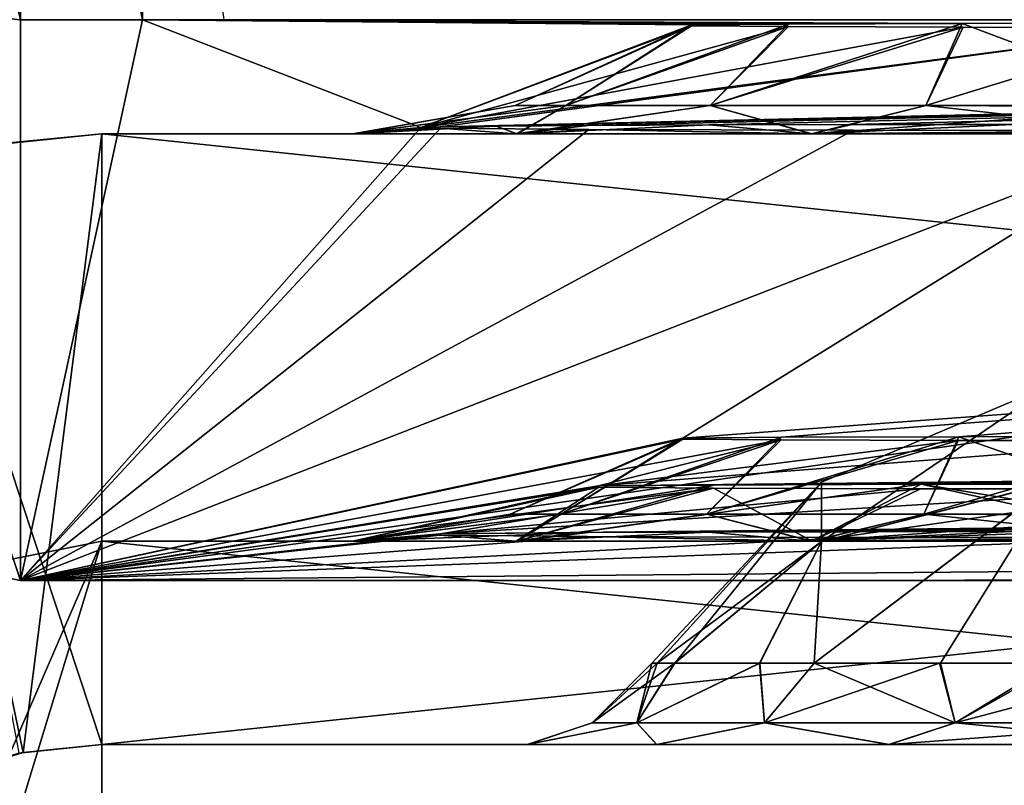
# Model space of a CAD drawing. Header units: millimetres. Extents: x -180 to 180, y -42 to 450.
# Tile 241 of 256: x 156.8 to 159.22, y -21.6 to -19.72. Entities that reach past the tile are written whole.
import ezdxf

# ---------------------------------------------------------------- set-up
doc = ezdxf.new("R2010")
doc.units = ezdxf.units.MM
doc.header["$LTSCALE"] = 65.185185
for name, color, linetype in [('1010', 7, 'CONTINUOUS'), ('1011', 7, 'CONTINUOUS'), ('1012', 7, 'CONTINUOUS'), ('1148', 7, 'CONTINUOUS'), ('1156', 7, 'CONTINUOUS'), ('1180', 7, 'CONTINUOUS'), ('1181', 7, 'CONTINUOUS'), ('1182', 7, 'CONTINUOUS'), ('1183', 7, 'CONTINUOUS'), ('1313', 7, 'CONTINUOUS'), ('1315', 7, 'CONTINUOUS'), ('1317', 7, 'CONTINUOUS'), ('1321', 7, 'CONTINUOUS'), ('1322', 7, 'CONTINUOUS'), ('1324', 7, 'CONTINUOUS'), ('1335', 7, 'CONTINUOUS'), ('1336', 7, 'CONTINUOUS'), ('1337', 7, 'CONTINUOUS'), ('1377', 7, 'CONTINUOUS'), ('1378', 7, 'CONTINUOUS'), ('1453', 7, 'CONTINUOUS'), ('1454', 7, 'CONTINUOUS'), ('1456', 7, 'CONTINUOUS'), ('1457', 7, 'CONTINUOUS'), ('1460', 7, 'CONTINUOUS'), ('1462', 7, 'CONTINUOUS')]:
    doc.layers.add(name, color=color, linetype=linetype)

msp = doc.modelspace()

# ---------------------------------------------------------------- linework, layer by layer
at = {"layer": '1010', "linetype": 'Continuous'}
for points in [[(155.9192, -20.9213, -358.789), (156.8, -21.0966, -358.7882), (156.3196, -19.6687, -19.7912), (155.9192, -20.9213, -358.789)], [(156.8, -21.0966, -358.7882), (156.8, -19.7195, -19.791), (156.3196, -19.6687, -19.7912), (156.8, -21.0966, -358.7882)]]:
    msp.add_3dface(points, dxfattribs=at)
at = {"layer": '1011', "linetype": 'Continuous'}
for points in [[(156.3196, -19.6687, -19.7912), (156.8, -19.7195, -19.791), (156.3997, -18.1121, -19.7976), (156.3196, -19.6687, -19.7912)], [(156.3997, -18.1121, -19.7976), (156.8, -19.7195, -19.791), (156.8, -18.2195, -19.7971), (156.3997, -18.1121, -19.7976)], [(156.8, -19.7195, -19.791), (157.1, -19.7195, -19.791), (156.8, -18.2195, -19.7971), (156.8, -19.7195, -19.791)], [(156.8, -18.2195, -19.7971), (157.1, -19.7195, -19.791), (157.1, -18.2195, -19.7971), (156.8, -18.2195, -19.7971)]]:
    msp.add_3dface(points, dxfattribs=at)
at = {"layer": '1012', "linetype": 'Continuous'}
for points in [[(156.8, -19.7195, -19.791), (156.8, -21.0966, -358.7882), (157.1, -19.7195, -19.791), (156.8, -19.7195, -19.791)], [(157.1, -19.7195, -19.791), (156.8, -21.0966, -358.7882), (157.784, -19.984, -84.8934), (157.1, -19.7195, -19.791)], [(157.3003, -19.7193, -19.7373), (157.1, -19.7195, -19.791), (168.4321, -19.719, -19.6571), (157.3003, -19.7193, -19.7373)], [(168.4321, -19.719, -19.6571), (157.1, -19.7195, -19.791), (168.9321, -19.7195, -19.791), (168.4321, -19.719, -19.6571)], [(168.9321, -19.7195, -19.791), (157.1, -19.7195, -19.791), (159.1142, -19.7287, -22.0581), (168.9321, -19.7195, -19.791)], [(157.1, -19.7195, -19.791), (157.784, -19.984, -84.8934), (158.4493, -19.7321, -22.8924), (157.1, -19.7195, -19.791)], [(159.1142, -19.7287, -22.0581), (157.1, -19.7195, -19.791), (158.687, -19.7301, -22.3992), (159.1142, -19.7287, -22.0581)], [(158.687, -19.7301, -22.3992), (157.1, -19.7195, -19.791), (158.4493, -19.7321, -22.8924), (158.687, -19.7301, -22.3992)], [(159.65, -19.7282, -21.9354), (168.9321, -19.7195, -19.791), (159.1142, -19.7287, -22.0581), (159.65, -19.7282, -21.9354)], [(158.4493, -19.7321, -22.8924), (157.784, -19.984, -84.8934), (158.4489, -19.7343, -23.44), (158.4493, -19.7321, -22.8924)], [(158.4489, -19.7343, -23.44), (157.784, -19.984, -84.8934), (158.6875, -19.7363, -23.9358), (158.4489, -19.7343, -23.44)], [(158.6875, -19.7363, -23.9358), (157.784, -19.984, -84.8934), (159.1161, -19.7377, -24.2772), (158.6875, -19.7363, -23.9358)], [(157.784, -19.984, -84.8934), (159.65, -19.7382, -24.399), (159.1161, -19.7377, -24.2772), (157.784, -19.984, -84.8934)], [(157.784, -19.984, -84.8934), (157.8311, -19.9823, -84.4725), (159.65, -19.7382, -24.399), (157.784, -19.984, -84.8934)], [(157.9692, -19.9807, -84.0779), (168.6, -19.7382, -24.399), (157.8311, -19.9823, -84.4725), (157.9692, -19.9807, -84.0779)], [(157.8311, -19.9823, -84.4725), (168.6, -19.7382, -24.399), (159.65, -19.7382, -24.399), (157.8311, -19.9823, -84.4725)], [(158.1942, -19.9792, -83.7202), (168.6, -19.7382, -24.399), (157.9692, -19.9807, -84.0779), (158.1942, -19.9792, -83.7202)], [(158.4925, -19.978, -83.423), (168.6, -19.7382, -24.399), (158.1942, -19.9792, -83.7202), (158.4925, -19.978, -83.423)], [(158.8439, -19.9771, -83.2032), (168.6, -19.7382, -24.399), (158.4925, -19.978, -83.423), (158.8439, -19.9771, -83.2032)], [(159.2385, -19.9765, -83.0658), (168.6, -19.7382, -24.399), (158.8439, -19.9771, -83.2032), (159.2385, -19.9765, -83.0658)], [(157.784, -19.984, -84.8934), (156.8, -21.0966, -358.7882), (157.8321, -19.9857, -85.3148), (157.784, -19.984, -84.8934)], [(157.8321, -19.9857, -85.3148), (156.8, -21.0966, -358.7882), (158.1969, -19.9887, -86.0672), (157.8321, -19.9857, -85.3148)], [(158.1969, -19.9887, -86.0672), (156.8, -21.0966, -358.7882), (158.8471, -19.9908, -86.5842), (158.1969, -19.9887, -86.0672)], [(156.8, -21.0966, -358.7882), (159.65, -19.9916, -86.7669), (158.8471, -19.9908, -86.5842), (156.8, -21.0966, -358.7882)], [(156.8, -21.0966, -358.7882), (158.4273, -20.747, -272.7303), (159.65, -19.9916, -86.7669), (156.8, -21.0966, -358.7882)], [(158.4273, -20.747, -272.7303), (158.6699, -20.745, -272.2258), (168.6, -19.9916, -86.7669), (158.4273, -20.747, -272.7303)], [(158.4273, -20.747, -272.7303), (168.6, -19.9916, -86.7669), (159.65, -19.9916, -86.7669), (158.4273, -20.747, -272.7303)], [(158.6699, -20.745, -272.2258), (159.1059, -20.7436, -271.8781), (168.6, -19.9916, -86.7669), (158.6699, -20.745, -272.2258)], [(159.1059, -20.7436, -271.8781), (159.65, -20.7431, -271.7538), (168.6, -19.9916, -86.7669), (159.1059, -20.7436, -271.8781)], [(158.4273, -20.747, -272.7303), (156.8, -21.0966, -358.7882), (158.4278, -20.7493, -273.287), (158.4273, -20.747, -272.7303)], [(158.4278, -20.7493, -273.287), (156.8, -21.0966, -358.7882), (158.6694, -20.7513, -273.7888), (158.4278, -20.7493, -273.287)], [(156.8, -21.0966, -358.7882), (158.2202, -20.8647, -301.6898), (158.6694, -20.7513, -273.7888), (156.8, -21.0966, -358.7882)], [(158.6694, -20.7513, -273.7888), (158.2202, -20.8647, -301.6898), (159.1039, -20.7527, -274.1362), (158.6694, -20.7513, -273.7888)], [(159.1039, -20.7527, -274.1362), (158.2202, -20.8647, -301.6898), (159.65, -20.7533, -274.2615), (159.1039, -20.7527, -274.1362)], [(158.5032, -20.8623, -301.1), (168.6, -20.7533, -274.2615), (158.2202, -20.8647, -301.6898), (158.5032, -20.8623, -301.1)], [(158.2202, -20.8647, -301.6898), (168.6, -20.7533, -274.2615), (159.65, -20.7533, -274.2615), (158.2202, -20.8647, -301.6898)], [(159.0134, -20.8606, -300.6926), (168.6, -20.7533, -274.2615), (158.5032, -20.8623, -301.1), (159.0134, -20.8606, -300.6926)], [(159.65, -20.86, -300.547), (168.6, -20.7533, -274.2615), (159.0134, -20.8606, -300.6926), (159.65, -20.86, -300.547)], [(158.2202, -20.8647, -301.6898), (156.8, -21.0966, -358.7882), (158.221, -20.8673, -302.3401), (158.2202, -20.8647, -301.6898)], [(158.221, -20.8673, -302.3401), (156.8, -21.0966, -358.7882), (158.5032, -20.8697, -302.9262), (158.221, -20.8673, -302.3401)], [(156.8, -21.0966, -358.7882), (157.8323, -20.9822, -330.6276), (158.5032, -20.8697, -302.9262), (156.8, -21.0966, -358.7882)], [(158.5032, -20.8697, -302.9262), (157.8323, -20.9822, -330.6276), (159.0113, -20.8714, -303.3326), (158.5032, -20.8697, -302.9262)], [(159.0113, -20.8714, -303.3326), (157.8323, -20.9822, -330.6276), (159.65, -20.872, -303.4793), (159.0113, -20.8714, -303.3326)], [(158.1945, -20.9792, -329.8799), (168.6, -20.872, -303.4793), (157.8323, -20.9822, -330.6276), (158.1945, -20.9792, -329.8799)], [(157.8323, -20.9822, -330.6276), (168.6, -20.872, -303.4793), (159.65, -20.872, -303.4793), (157.8323, -20.9822, -330.6276)], [(158.491, -20.978, -329.5842), (168.6, -20.872, -303.4793), (158.1945, -20.9792, -329.8799), (158.491, -20.978, -329.5842)], [(158.8408, -20.9771, -329.3647), (168.6, -20.872, -303.4793), (158.491, -20.978, -329.5842), (158.8408, -20.9771, -329.3647)], [(159.2349, -20.9765, -329.2266), (168.6, -20.872, -303.4793), (158.8408, -20.9771, -329.3647), (159.2349, -20.9765, -329.2266)], [(157.8323, -20.9822, -330.6276), (156.8, -21.0966, -358.7882), (157.8306, -20.9857, -331.4681), (157.8323, -20.9822, -330.6276)], [(157.8306, -20.9857, -331.4681), (156.8, -21.0966, -358.7882), (158.1928, -20.9887, -332.2221), (157.8306, -20.9857, -331.4681)], [(158.1928, -20.9887, -332.2221), (156.8, -21.0966, -358.7882), (158.8404, -20.9908, -332.7409), (158.1928, -20.9887, -332.2221)], [(158.8404, -20.9908, -332.7409), (156.8, -21.0966, -358.7882), (159.65, -20.9916, -332.9269), (158.8404, -20.9908, -332.7409)], [(156.8, -21.0966, -358.7882), (168.9, -21.0926, -357.7882), (168.6, -20.9916, -332.9269), (156.8, -21.0966, -358.7882)], [(156.8, -21.0966, -358.7882), (168.6, -20.9916, -332.9269), (159.65, -20.9916, -332.9269), (156.8, -21.0966, -358.7882)], [(168.9, -21.0926, -357.7882), (156.8, -21.0966, -358.7882), (168.4, -21.0931, -357.9222), (168.9, -21.0926, -357.7882)], [(168.4, -21.0931, -357.9222), (156.8, -21.0966, -358.7882), (168.034, -21.0946, -358.2882), (168.4, -21.0931, -357.9222)], [(168.034, -21.0946, -358.2882), (156.8, -21.0966, -358.7882), (167.6679, -21.0961, -358.6543), (168.034, -21.0946, -358.2882)], [(167.6679, -21.0961, -358.6543), (156.8, -21.0966, -358.7882), (167.1679, -21.0966, -358.7882), (167.6679, -21.0961, -358.6543)]]:
    msp.add_3dface(points, dxfattribs=at)
at = {"layer": '1148', "linetype": 'Continuous'}
msp.add_3dface([(157.1, -18.2195, -19.7971), (157.1, -19.7195, -19.791), (157.3003, -19.7193, -19.7373), (157.1, -18.2195, -19.7971)], dxfattribs=at)
at = {"layer": '1156', "linetype": 'Continuous'}
for points in [[(156.8, -19.5966, -358.7943), (155.9192, -20.9213, -358.789), (156.3997, -19.4893, -358.7948), (156.8, -19.5966, -358.7943)], [(156.8, -21.0966, -358.7882), (155.9192, -20.9213, -358.789), (156.8, -19.5966, -358.7943), (156.8, -21.0966, -358.7882)], [(167.1679, -21.0966, -358.7882), (156.8, -21.0966, -358.7882), (167.1679, -19.5966, -358.7943), (167.1679, -21.0966, -358.7882)], [(156.8, -21.0966, -358.7882), (156.8, -19.5966, -358.7943), (167.1679, -19.5966, -358.7943), (156.8, -21.0966, -358.7882)]]:
    msp.add_3dface(points, dxfattribs=at)
at = {"layer": '1180', "linetype": 'Continuous'}
for points in [[(171.25, -21, -335), (157, -21, -335), (159.65, -21, -333.0857), (171.25, -21, -335)], [(157, -21, -269), (171.25, -21, -269), (168.6, -21, -270.9143), (157, -21, -269)], [(157, -21, -335), (157, -21, -269), (157.6155, -21, -331.459), (157, -21, -335)], [(157, -21, -269), (168.6, -21, -270.9143), (159.65, -21, -270.9143), (157, -21, -269)], [(157.6155, -21, -331.459), (157, -21, -269), (157.6175, -21, -330.5322), (157.6155, -21, -331.459)], [(157.6175, -21, -330.5322), (157, -21, -269), (158.02, -21, -329.6988), (157.6175, -21, -330.5322)], [(158.02, -21, -329.6988), (157, -21, -269), (157.6155, -21, -302.459), (158.02, -21, -329.6988)], [(157.6155, -21, -302.459), (157, -21, -269), (157.6175, -21, -301.5322), (157.6155, -21, -302.459)], [(157.6175, -21, -301.5322), (157, -21, -269), (158.02, -21, -300.6988), (157.6175, -21, -301.5322)], [(158.02, -21, -300.6988), (157, -21, -269), (158.7432, -21, -300.1218), (158.02, -21, -300.6988)], [(158.7432, -21, -300.1218), (157, -21, -269), (159.65, -21, -299.9143), (158.7432, -21, -300.1218)], [(159.65, -21, -299.9143), (157, -21, -269), (157.6155, -21, -273.459), (159.65, -21, -299.9143)], [(157.6155, -21, -273.459), (157, -21, -269), (157.6175, -21, -272.5322), (157.6155, -21, -273.459)], [(157.6175, -21, -272.5322), (157, -21, -269), (158.02, -21, -271.6988), (157.6175, -21, -272.5322)], [(158.02, -21, -271.6988), (157, -21, -269), (158.7432, -21, -271.1218), (158.02, -21, -271.6988)], [(158.7432, -21, -271.1218), (157, -21, -269), (159.65, -21, -270.9143), (158.7432, -21, -271.1218)], [(159.65, -21, -333.0857), (157, -21, -335), (158.7454, -21, -332.8793), (159.65, -21, -333.0857)], [(158.7454, -21, -332.8793), (157, -21, -335), (158.0181, -21, -332.2988), (158.7454, -21, -332.8793)], [(158.0181, -21, -332.2988), (157, -21, -335), (157.6155, -21, -331.459), (158.0181, -21, -332.2988)], [(168.6, -21, -328.9143), (159.65, -21, -328.9143), (157.6155, -21, -302.459), (168.6, -21, -328.9143)], [(158.0181, -21, -303.2988), (168.6, -21, -328.9143), (157.6155, -21, -302.459), (158.0181, -21, -303.2988)], [(168.6, -21, -299.9143), (159.65, -21, -299.9143), (157.6155, -21, -273.459), (168.6, -21, -299.9143)], [(158.0181, -21, -274.2988), (168.6, -21, -299.9143), (157.6155, -21, -273.459), (158.0181, -21, -274.2988)], [(158.7432, -21, -329.1218), (158.02, -21, -329.6988), (157.6155, -21, -302.459), (158.7432, -21, -329.1218)], [(159.65, -21, -328.9143), (158.7432, -21, -329.1218), (157.6155, -21, -302.459), (159.65, -21, -328.9143)], [(158.7454, -21, -303.8793), (168.6, -21, -328.9143), (158.0181, -21, -303.2988), (158.7454, -21, -303.8793)], [(158.7454, -21, -274.8793), (168.6, -21, -299.9143), (158.0181, -21, -274.2988), (158.7454, -21, -274.8793)], [(159.65, -21, -304.0857), (168.6, -21, -328.9143), (158.7454, -21, -303.8793), (159.65, -21, -304.0857)], [(159.65, -21, -275.0857), (168.6, -21, -299.9143), (158.7454, -21, -274.8793), (159.65, -21, -275.0857)]]:
    msp.add_3dface(points, dxfattribs=at)
at = {"layer": '1181', "linetype": 'Continuous'}
for points in [[(156.0426, -21.1906, -335), (157, -21, -335), (156.1341, -22.9998, -335), (156.0426, -21.1906, -335)], [(156.1341, -22.9998, -335), (157, -21, -335), (156.4998, -22.6341, -335), (156.1341, -22.9998, -335)], [(156.4998, -22.6341, -335), (157, -21, -335), (157, -22.5, -335), (156.4998, -22.6341, -335)], [(157, -21, -335), (171.25, -21, -335), (157, -22.5, -335), (157, -21, -335)], [(157, -22.5, -335), (171.25, -21, -335), (171.25, -22.5, -335), (157, -22.5, -335)]]:
    msp.add_3dface(points, dxfattribs=at)
at = {"layer": '1182', "linetype": 'Continuous'}
for points in [[(157, -21, -269), (157, -21, -335), (156.0426, -21.1906, -335), (157, -21, -269)], [(157, -21, -269), (156.0426, -21.1906, -335), (156.0427, -21.1906, -269), (157, -21, -269)]]:
    msp.add_3dface(points, dxfattribs=at)
at = {"layer": '1183', "linetype": 'Continuous'}
for points in [[(157, -21, -269), (156.0427, -21.1906, -269), (157, -22.5, -269), (157, -21, -269)], [(171.25, -21, -269), (157, -21, -269), (171.25, -22.5, -269), (171.25, -21, -269)], [(171.25, -22.5, -269), (157, -21, -269), (157, -22.5, -269), (171.25, -22.5, -269)], [(157, -22.5, -269), (156.0427, -21.1906, -269), (156.4998, -22.6341, -269), (157, -22.5, -269)]]:
    msp.add_3dface(points, dxfattribs=at)
at = {"layer": '1313', "linetype": 'Continuous'}
for points in [[(158.1945, -20.9792, -329.8799), (157.8323, -20.9822, -330.6276), (157.6175, -21, -330.5322), (158.1945, -20.9792, -329.8799)], [(158.1945, -20.9792, -329.8799), (157.6175, -21, -330.5322), (158.02, -21, -329.6988), (158.1945, -20.9792, -329.8799)], [(158.491, -20.978, -329.5842), (158.1945, -20.9792, -329.8799), (158.02, -21, -329.6988), (158.491, -20.978, -329.5842)], [(158.491, -20.978, -329.5842), (158.02, -21, -329.6988), (158.7432, -21, -329.1218), (158.491, -20.978, -329.5842)], [(158.8408, -20.9771, -329.3647), (158.491, -20.978, -329.5842), (158.7432, -21, -329.1218), (158.8408, -20.9771, -329.3647)], [(159.2349, -20.9765, -329.2266), (158.8408, -20.9771, -329.3647), (158.7432, -21, -329.1218), (159.2349, -20.9765, -329.2266)], [(159.2349, -20.9765, -329.2266), (158.7432, -21, -329.1218), (159.65, -21, -328.9143), (159.2349, -20.9765, -329.2266)], [(157.8323, -20.9822, -330.6276), (157.8306, -20.9857, -331.4681), (157.6155, -21, -331.459), (157.8323, -20.9822, -330.6276)], [(157.8323, -20.9822, -330.6276), (157.6155, -21, -331.459), (157.6175, -21, -330.5322), (157.8323, -20.9822, -330.6276)], [(157.8306, -20.9857, -331.4681), (158.0181, -21, -332.2988), (157.6155, -21, -331.459), (157.8306, -20.9857, -331.4681)], [(157.8306, -20.9857, -331.4681), (158.1928, -20.9887, -332.2221), (158.0181, -21, -332.2988), (157.8306, -20.9857, -331.4681)], [(158.1928, -20.9887, -332.2221), (158.7454, -21, -332.8793), (158.0181, -21, -332.2988), (158.1928, -20.9887, -332.2221)], [(158.1928, -20.9887, -332.2221), (158.8404, -20.9908, -332.7409), (158.7454, -21, -332.8793), (158.1928, -20.9887, -332.2221)], [(158.8404, -20.9908, -332.7409), (159.65, -20.9916, -332.9269), (158.7454, -21, -332.8793), (158.8404, -20.9908, -332.7409)], [(158.7454, -21, -332.8793), (159.65, -20.9916, -332.9269), (159.65, -20.9979, -333.0062), (158.7454, -21, -332.8793)], [(159.65, -21, -333.0857), (158.7454, -21, -332.8793), (159.65, -20.9979, -333.0062), (159.65, -21, -333.0857)]]:
    msp.add_3dface(points, dxfattribs=at)
at = {"layer": '1315', "linetype": 'Continuous'}
for points in [[(158.2202, -20.8647, -301.6898), (158.221, -20.8673, -302.3401), (157.6155, -21, -302.459), (158.2202, -20.8647, -301.6898)], [(158.2202, -20.8647, -301.6898), (157.6155, -21, -302.459), (157.6175, -21, -301.5322), (158.2202, -20.8647, -301.6898)], [(158.221, -20.8673, -302.3401), (158.0181, -21, -303.2988), (157.6155, -21, -302.459), (158.221, -20.8673, -302.3401)], [(158.5032, -20.8623, -301.1), (158.2202, -20.8647, -301.6898), (157.6175, -21, -301.5322), (158.5032, -20.8623, -301.1)], [(158.5032, -20.8623, -301.1), (157.6175, -21, -301.5322), (158.02, -21, -300.6988), (158.5032, -20.8623, -301.1)], [(158.221, -20.8673, -302.3401), (158.5032, -20.8697, -302.9262), (158.0181, -21, -303.2988), (158.221, -20.8673, -302.3401)], [(158.5032, -20.8697, -302.9262), (158.7454, -21, -303.8793), (158.0181, -21, -303.2988), (158.5032, -20.8697, -302.9262)], [(159.0134, -20.8606, -300.6926), (158.5032, -20.8623, -301.1), (158.02, -21, -300.6988), (159.0134, -20.8606, -300.6926)], [(159.0134, -20.8606, -300.6926), (158.02, -21, -300.6988), (158.7432, -21, -300.1218), (159.0134, -20.8606, -300.6926)], [(158.5032, -20.8697, -302.9262), (159.0113, -20.8714, -303.3326), (158.7454, -21, -303.8793), (158.5032, -20.8697, -302.9262)], [(159.0134, -20.8606, -300.6926), (158.7432, -21, -300.1218), (159.65, -21, -299.9143), (159.0134, -20.8606, -300.6926)], [(159.0113, -20.8714, -303.3326), (159.65, -20.872, -303.4793), (158.7454, -21, -303.8793), (159.0113, -20.8714, -303.3326)], [(158.7454, -21, -303.8793), (159.65, -20.872, -303.4793), (159.65, -20.9676, -303.7758), (158.7454, -21, -303.8793)], [(159.65, -20.86, -300.547), (159.0134, -20.8606, -300.6926), (159.65, -20.9646, -300.2383), (159.65, -20.86, -300.547)], [(159.0134, -20.8606, -300.6926), (159.65, -21, -299.9143), (159.65, -20.9646, -300.2383), (159.0134, -20.8606, -300.6926)], [(159.65, -21, -304.0857), (158.7454, -21, -303.8793), (159.65, -20.9676, -303.7758), (159.65, -21, -304.0857)]]:
    msp.add_3dface(points, dxfattribs=at)
at = {"layer": '1317', "linetype": 'Continuous'}
for points in [[(158.4273, -20.747, -272.7303), (158.4278, -20.7493, -273.287), (158.0033, -20.9343, -273), (158.4273, -20.747, -272.7303)], [(158.1287, -20.9343, -272.3698), (158.4273, -20.747, -272.7303), (158.0033, -20.9343, -273), (158.1287, -20.9343, -272.3698)], [(158.0033, -20.9343, -273), (158.4278, -20.7493, -273.287), (158.1287, -20.9343, -273.6302), (158.0033, -20.9343, -273)], [(158.6699, -20.745, -272.2258), (158.4273, -20.747, -272.7303), (158.1287, -20.9343, -272.3698), (158.6699, -20.745, -272.2258)], [(158.4856, -20.9343, -271.8356), (158.6699, -20.745, -272.2258), (158.1287, -20.9343, -272.3698), (158.4856, -20.9343, -271.8356)], [(158.4278, -20.7493, -273.287), (158.6694, -20.7513, -273.7888), (158.1287, -20.9343, -273.6302), (158.4278, -20.7493, -273.287)], [(158.1287, -20.9343, -273.6302), (158.6694, -20.7513, -273.7888), (158.4856, -20.9343, -274.1644), (158.1287, -20.9343, -273.6302)], [(159.1059, -20.7436, -271.8781), (158.6699, -20.745, -272.2258), (158.4856, -20.9343, -271.8356), (159.1059, -20.7436, -271.8781)], [(159.0198, -20.9343, -271.4787), (159.1059, -20.7436, -271.8781), (158.4856, -20.9343, -271.8356), (159.0198, -20.9343, -271.4787)], [(158.6694, -20.7513, -273.7888), (159.1039, -20.7527, -274.1362), (158.4856, -20.9343, -274.1644), (158.6694, -20.7513, -273.7888)], [(158.4856, -20.9343, -274.1644), (159.1039, -20.7527, -274.1362), (159.0198, -20.9343, -274.5213), (158.4856, -20.9343, -274.1644)], [(159.65, -20.9343, -271.3533), (159.1059, -20.7436, -271.8781), (159.0198, -20.9343, -271.4787), (159.65, -20.9343, -271.3533)], [(159.1039, -20.7527, -274.1362), (159.65, -20.7533, -274.2615), (159.0198, -20.9343, -274.5213), (159.1039, -20.7527, -274.1362)], [(159.0198, -20.9343, -274.5213), (159.65, -20.7533, -274.2615), (159.65, -20.937, -274.6555), (159.0198, -20.9343, -274.5213)], [(159.65, -20.7431, -271.7538), (159.1059, -20.7436, -271.8781), (159.65, -20.9343, -271.3533), (159.65, -20.7431, -271.7538)], [(158.0181, -21, -274.2988), (157.6155, -21, -273.459), (158.1287, -20.9343, -273.6302), (158.0181, -21, -274.2988)], [(157.6155, -21, -273.459), (157.6175, -21, -272.5322), (158.0033, -20.9343, -273), (157.6155, -21, -273.459)], [(157.6155, -21, -273.459), (158.0033, -20.9343, -273), (158.1287, -20.9343, -273.6302), (157.6155, -21, -273.459)], [(157.6175, -21, -272.5322), (158.02, -21, -271.6988), (158.1287, -20.9343, -272.3698), (157.6175, -21, -272.5322)], [(157.6175, -21, -272.5322), (158.1287, -20.9343, -272.3698), (158.0033, -20.9343, -273), (157.6175, -21, -272.5322)], [(158.7454, -21, -274.8793), (158.0181, -21, -274.2988), (158.4856, -20.9343, -274.1644), (158.7454, -21, -274.8793)], [(158.0181, -21, -274.2988), (158.1287, -20.9343, -273.6302), (158.4856, -20.9343, -274.1644), (158.0181, -21, -274.2988)], [(158.02, -21, -271.6988), (158.7432, -21, -271.1218), (158.4856, -20.9343, -271.8356), (158.02, -21, -271.6988)], [(158.02, -21, -271.6988), (158.4856, -20.9343, -271.8356), (158.1287, -20.9343, -272.3698), (158.02, -21, -271.6988)], [(158.7454, -21, -274.8793), (158.4856, -20.9343, -274.1644), (159.0198, -20.9343, -274.5213), (158.7454, -21, -274.8793)], [(158.7432, -21, -271.1218), (159.0198, -20.9343, -271.4787), (158.4856, -20.9343, -271.8356), (158.7432, -21, -271.1218)], [(158.7432, -21, -271.1218), (159.65, -21, -270.9143), (159.0198, -20.9343, -271.4787), (158.7432, -21, -271.1218)], [(158.7454, -21, -274.8793), (159.0198, -20.9343, -274.5213), (159.65, -20.937, -274.6555), (158.7454, -21, -274.8793)], [(159.65, -21, -275.0857), (158.7454, -21, -274.8793), (159.65, -20.937, -274.6555), (159.65, -21, -275.0857)], [(159.65, -21, -270.9143), (159.65, -20.9343, -271.3533), (159.0198, -20.9343, -271.4787), (159.65, -21, -270.9143)]]:
    msp.add_3dface(points, dxfattribs=at)
at = {"layer": '1321', "linetype": 'Continuous'}
for points in [[(171.25, -20, -88.84), (157, -20, -88.84), (159.65, -20, -86.9257), (171.25, -20, -88.84)], [(157, -20, -19.16), (171.25, -20, -19.16), (168.6, -20, -21.0743), (157, -20, -19.16)], [(157, -20, -88.84), (157, -20, -19.16), (157.6155, -20, -85.299), (157, -20, -88.84)], [(157, -20, -19.16), (168.6, -20, -21.0743), (159.65, -20, -21.0743), (157, -20, -19.16)], [(157.6155, -20, -85.299), (157, -20, -19.16), (157.6175, -20, -84.3722), (157.6155, -20, -85.299)], [(157.6175, -20, -84.3722), (157, -20, -19.16), (158.02, -20, -83.5388), (157.6175, -20, -84.3722)], [(158.02, -20, -83.5388), (157, -20, -19.16), (158.7432, -20, -82.9618), (158.02, -20, -83.5388)], [(158.7432, -20, -82.9618), (157, -20, -19.16), (159.65, -20, -82.7543), (158.7432, -20, -82.9618)], [(159.65, -20, -82.7543), (157, -20, -19.16), (157.6155, -20, -23.619), (159.65, -20, -82.7543)], [(157.6155, -20, -23.619), (157, -20, -19.16), (157.6175, -20, -22.6922), (157.6155, -20, -23.619)], [(157.6175, -20, -22.6922), (157, -20, -19.16), (158.02, -20, -21.8588), (157.6175, -20, -22.6922)], [(158.02, -20, -21.8588), (157, -20, -19.16), (158.7432, -20, -21.2818), (158.02, -20, -21.8588)], [(158.7432, -20, -21.2818), (157, -20, -19.16), (159.65, -20, -21.0743), (158.7432, -20, -21.2818)], [(159.65, -20, -86.9257), (157, -20, -88.84), (158.7454, -20, -86.7193), (159.65, -20, -86.9257)], [(158.7454, -20, -86.7193), (157, -20, -88.84), (158.0181, -20, -86.1388), (158.7454, -20, -86.7193)], [(158.0181, -20, -86.1388), (157, -20, -88.84), (157.6155, -20, -85.299), (158.0181, -20, -86.1388)], [(168.6, -20, -82.7543), (159.65, -20, -82.7543), (157.6155, -20, -23.619), (168.6, -20, -82.7543)], [(158.0181, -20, -24.4588), (168.6, -20, -82.7543), (157.6155, -20, -23.619), (158.0181, -20, -24.4588)], [(158.7454, -20, -25.0393), (168.6, -20, -82.7543), (158.0181, -20, -24.4588), (158.7454, -20, -25.0393)], [(159.65, -20, -25.2457), (168.6, -20, -82.7543), (158.7454, -20, -25.0393), (159.65, -20, -25.2457)]]:
    msp.add_3dface(points, dxfattribs=at)
at = {"layer": '1322', "linetype": 'Continuous'}
for points in [[(157, -20, -88.84), (171.25, -20, -88.84), (157, -21.5, -88.84), (157, -20, -88.84)], [(157, -21.5, -88.84), (171.25, -20, -88.84), (171.25, -21.5, -88.84), (157, -21.5, -88.84)]]:
    msp.add_3dface(points, dxfattribs=at)
at = {"layer": '1324', "linetype": 'Continuous'}
for points in [[(171.25, -20, -19.16), (157, -20, -19.16), (171.25, -21.5, -19.16), (171.25, -20, -19.16)], [(171.25, -21.5, -19.16), (157, -20, -19.16), (157, -21.5, -19.16), (171.25, -21.5, -19.16)]]:
    msp.add_3dface(points, dxfattribs=at)
at = {"layer": '1335', "linetype": 'Continuous'}
for points in [[(157, -21.5, -88.84), (171.25, -21.5, -88.84), (168.6, -21.5, -86.4854), (157, -21.5, -88.84)], [(157, -21.5, -19.16), (157, -21.5, -88.84), (158.0451, -21.5, -22.7972), (157, -21.5, -19.16)], [(157, -21.5, -88.84), (168.6, -21.5, -86.4854), (159.65, -21.5, -86.4854), (157, -21.5, -88.84)], [(168.6, -21.5, -24.8054), (157, -21.5, -88.84), (158.0451, -21.5, -84.4772), (168.6, -21.5, -24.8054)], [(157, -21.5, -88.84), (168.6, -21.5, -24.8054), (159.65, -21.5, -24.8054), (157, -21.5, -88.84)], [(157, -21.5, -88.84), (159.65, -21.5, -86.4854), (158.9337, -21.5, -86.3213), (157, -21.5, -88.84)], [(158.0451, -21.5, -84.4772), (157, -21.5, -88.84), (158.0462, -21.5, -85.2079), (158.0451, -21.5, -84.4772)], [(158.0462, -21.5, -85.2079), (157, -21.5, -88.84), (158.3633, -21.5, -85.8656), (158.0462, -21.5, -85.2079)], [(158.3633, -21.5, -85.8656), (157, -21.5, -88.84), (158.9337, -21.5, -86.3213), (158.3633, -21.5, -85.8656)], [(157, -21.5, -88.84), (159.65, -21.5, -24.8054), (158.9337, -21.5, -24.6413), (157, -21.5, -88.84)], [(158.0451, -21.5, -22.7972), (157, -21.5, -88.84), (158.0462, -21.5, -23.5279), (158.0451, -21.5, -22.7972)], [(158.0462, -21.5, -23.5279), (157, -21.5, -88.84), (158.3633, -21.5, -24.1856), (158.0462, -21.5, -23.5279)], [(158.3633, -21.5, -24.1856), (157, -21.5, -88.84), (158.9337, -21.5, -24.6413), (158.3633, -21.5, -24.1856)], [(171.25, -21.5, -19.16), (157, -21.5, -19.16), (159.65, -21.5, -21.5146), (171.25, -21.5, -19.16)], [(159.65, -21.5, -21.5146), (157, -21.5, -19.16), (158.9358, -21.5, -21.6777), (159.65, -21.5, -21.5146)], [(158.9358, -21.5, -21.6777), (157, -21.5, -19.16), (158.3628, -21.5, -22.135), (158.9358, -21.5, -21.6777)], [(158.3628, -21.5, -22.135), (157, -21.5, -19.16), (158.0451, -21.5, -22.7972), (158.3628, -21.5, -22.135)], [(158.3628, -21.5, -83.815), (168.6, -21.5, -24.8054), (158.0451, -21.5, -84.4772), (158.3628, -21.5, -83.815)], [(158.9358, -21.5, -83.3577), (168.6, -21.5, -24.8054), (158.3628, -21.5, -83.815), (158.9358, -21.5, -83.3577)], [(159.65, -21.5, -83.1946), (168.6, -21.5, -24.8054), (158.9358, -21.5, -83.3577), (159.65, -21.5, -83.1946)]]:
    msp.add_3dface(points, dxfattribs=at)
at = {"layer": '1336', "linetype": 'Continuous'}
for points in [[(157, -21.5, -88.84), (157, -21.5, -19.16), (156.7957, -21.5211, -19.1662), (157, -21.5, -88.84)], [(157, -21.5, -88.84), (156.7957, -21.5211, -19.1662), (156.8061, -21.519, -88.8343), (157, -21.5, -88.84)], [(156.8061, -21.519, -88.8343), (156.7957, -21.5211, -19.1662), (156.611, -21.5787, -88.8209), (156.8061, -21.519, -88.8343)]]:
    msp.add_3dface(points, dxfattribs=at)
at = {"layer": '1337', "linetype": 'Continuous'}
for points in [[(157, -21.5, -19.16), (157, -20, -19.16), (156.5188, -20.0467, -19.1656), (157, -21.5, -19.16)], [(156.7957, -21.5211, -19.1662), (157, -21.5, -19.16), (156.5188, -20.0467, -19.1656), (156.7957, -21.5211, -19.1662)]]:
    msp.add_3dface(points, dxfattribs=at)
at = {"layer": '1377', "linetype": 'Continuous'}
for points in [[(157, -20, -88.84), (156.8061, -21.519, -88.8343), (156.4975, -20.051, -88.8339), (157, -20, -88.84)], [(157, -20, -88.84), (157, -21.5, -88.84), (156.8061, -21.519, -88.8343), (157, -20, -88.84)], [(156.8061, -21.519, -88.8343), (156.611, -21.5787, -88.8209), (156.4975, -20.051, -88.8339), (156.8061, -21.519, -88.8343)]]:
    msp.add_3dface(points, dxfattribs=at)
at = {"layer": '1378', "linetype": 'Continuous'}
for points in [[(157, -20, -19.16), (157, -20, -88.84), (156.4975, -20.051, -88.8339), (157, -20, -19.16)], [(156.5188, -20.0467, -19.1656), (157, -20, -19.16), (156.4975, -20.051, -88.8339), (156.5188, -20.0467, -19.1656)]]:
    msp.add_3dface(points, dxfattribs=at)
at = {"layer": '1453', "linetype": 'Continuous'}
for points in [[(158.3146, -21.4464, -84.2869), (158.2046, -21.4464, -84.84), (158.4074, -21.3, -84.4613), (158.3146, -21.4464, -84.2869)], [(158.2046, -21.4464, -84.84), (158.3146, -21.4464, -85.3931), (158.351, -21.3, -84.8419), (158.2046, -21.4464, -84.84)], [(158.4074, -21.3, -84.4613), (158.2046, -21.4464, -84.84), (158.3643, -21.3, -84.6544), (158.4074, -21.3, -84.4613)], [(158.3643, -21.3, -84.6544), (158.2046, -21.4464, -84.84), (158.351, -21.3, -84.8419), (158.3643, -21.3, -84.6544)], [(158.6279, -21.4464, -83.8179), (158.3146, -21.4464, -84.2869), (158.6163, -21.3, -84.0533), (158.6279, -21.4464, -83.8179)], [(158.6163, -21.3, -84.0533), (158.3146, -21.4464, -84.2869), (158.4074, -21.3, -84.4613), (158.6163, -21.3, -84.0533)], [(158.3146, -21.4464, -85.3931), (158.6279, -21.4464, -85.8621), (158.617, -21.3, -85.6277), (158.3146, -21.4464, -85.3931)], [(158.351, -21.3, -84.8419), (158.3146, -21.4464, -85.3931), (158.3648, -21.3, -85.0288), (158.351, -21.3, -84.8419)], [(158.3648, -21.3, -85.0288), (158.3146, -21.4464, -85.3931), (158.408, -21.3, -85.2208), (158.3648, -21.3, -85.0288)], [(158.408, -21.3, -85.2208), (158.3146, -21.4464, -85.3931), (158.617, -21.3, -85.6277), (158.408, -21.3, -85.2208)], [(158.7505, -21.2999, -83.9028), (158.6279, -21.4464, -83.8179), (158.6163, -21.3, -84.0533), (158.7505, -21.2999, -83.9028)], [(158.617, -21.3, -85.6277), (158.6279, -21.4464, -85.8621), (158.7504, -21.2999, -85.7771), (158.617, -21.3, -85.6277)], [(159.0587, -21.3, -83.6833), (158.6279, -21.4464, -83.8179), (158.7505, -21.2999, -83.9028), (159.0587, -21.3, -83.6833)], [(158.6279, -21.4464, -85.8621), (159.0969, -21.4464, -86.1754), (158.7504, -21.2999, -85.7771), (158.6279, -21.4464, -85.8621)], [(159.0969, -21.4464, -83.5046), (158.6279, -21.4464, -83.8179), (159.0587, -21.3, -83.6833), (159.0969, -21.4464, -83.5046)], [(158.7504, -21.2999, -85.7771), (159.0969, -21.4464, -86.1754), (159.0608, -21.3, -85.9977), (158.7504, -21.2999, -85.7771)], [(159.3388, -21.3, -83.5788), (159.0969, -21.4464, -83.5046), (159.0587, -21.3, -83.6833), (159.3388, -21.3, -83.5788)], [(159.0608, -21.3, -85.9977), (159.0969, -21.4464, -86.1754), (159.3388, -21.3, -86.1012), (159.0608, -21.3, -85.9977)], [(159.65, -21.3, -83.541), (159.0969, -21.4464, -83.5046), (159.3557, -21.2999, -83.5748), (159.65, -21.3, -83.541)], [(159.3557, -21.2999, -83.5748), (159.0969, -21.4464, -83.5046), (159.3388, -21.3, -83.5788), (159.3557, -21.2999, -83.5748)], [(159.65, -21.3, -83.541), (159.65, -21.4464, -83.3946), (159.0969, -21.4464, -83.5046), (159.65, -21.3, -83.541)], [(159.0969, -21.4464, -86.1754), (159.65, -21.4464, -86.2854), (159.3388, -21.3, -86.1012), (159.0969, -21.4464, -86.1754)], [(158.3628, -21.5, -83.815), (158.0451, -21.5, -84.4772), (158.3146, -21.4464, -84.2869), (158.3628, -21.5, -83.815)], [(158.0451, -21.5, -84.4772), (158.0462, -21.5, -85.2079), (158.2046, -21.4464, -84.84), (158.0451, -21.5, -84.4772)], [(158.3146, -21.4464, -84.2869), (158.0451, -21.5, -84.4772), (158.2046, -21.4464, -84.84), (158.3146, -21.4464, -84.2869)], [(158.0462, -21.5, -85.2079), (158.3633, -21.5, -85.8656), (158.3146, -21.4464, -85.3931), (158.0462, -21.5, -85.2079)], [(158.2046, -21.4464, -84.84), (158.0462, -21.5, -85.2079), (158.3146, -21.4464, -85.3931), (158.2046, -21.4464, -84.84)], [(158.6279, -21.4464, -83.8179), (158.3628, -21.5, -83.815), (158.3146, -21.4464, -84.2869), (158.6279, -21.4464, -83.8179)], [(158.3146, -21.4464, -85.3931), (158.3633, -21.5, -85.8656), (158.6279, -21.4464, -85.8621), (158.3146, -21.4464, -85.3931)], [(158.9358, -21.5, -83.3577), (158.3628, -21.5, -83.815), (158.6279, -21.4464, -83.8179), (158.9358, -21.5, -83.3577)], [(158.3633, -21.5, -85.8656), (158.9337, -21.5, -86.3213), (158.6279, -21.4464, -85.8621), (158.3633, -21.5, -85.8656)], [(159.0969, -21.4464, -83.5046), (158.9358, -21.5, -83.3577), (158.6279, -21.4464, -83.8179), (159.0969, -21.4464, -83.5046)], [(158.6279, -21.4464, -85.8621), (158.9337, -21.5, -86.3213), (159.0969, -21.4464, -86.1754), (158.6279, -21.4464, -85.8621)], [(158.9337, -21.5, -86.3213), (159.65, -21.5, -86.4854), (159.0969, -21.4464, -86.1754), (158.9337, -21.5, -86.3213)], [(159.65, -21.5, -83.1946), (158.9358, -21.5, -83.3577), (159.65, -21.4464, -83.3946), (159.65, -21.5, -83.1946)], [(159.65, -21.4464, -83.3946), (158.9358, -21.5, -83.3577), (159.0969, -21.4464, -83.5046), (159.65, -21.4464, -83.3946)], [(159.65, -21.5, -86.4854), (159.65, -21.4464, -86.2854), (159.0969, -21.4464, -86.1754), (159.65, -21.5, -86.4854)]]:
    msp.add_3dface(points, dxfattribs=at)
at = {"layer": '1454', "linetype": 'Continuous'}
for points in [[(159.3388, -20.8557, -85.6926), (159.3388, -20.6139, -85.141), (158.7683, -21.0012, -85.4505), (159.3388, -20.8557, -85.6926)], [(159.3388, -20.6139, -85.141), (159.3388, -20.6139, -84.5388), (158.7683, -20.8552, -85.0522), (159.3388, -20.6139, -85.141)], [(158.7683, -21.0012, -85.4505), (159.3388, -20.6139, -85.141), (158.7683, -20.8552, -85.0522), (158.7683, -21.0012, -85.4505)], [(159.3388, -20.6139, -84.5388), (159.3388, -20.8558, -83.9873), (158.7683, -21.0012, -84.2295), (159.3388, -20.6139, -84.5388)], [(158.7683, -20.8552, -85.0522), (159.3388, -20.6139, -84.5388), (158.7683, -20.8551, -84.6279), (158.7683, -20.8552, -85.0522)], [(158.7683, -20.8551, -84.6279), (159.3388, -20.6139, -84.5388), (158.7683, -21.0012, -84.2295), (158.7683, -20.8551, -84.6279)], [(158.3643, -21.3, -84.6544), (158.351, -21.3, -84.8419), (158.7683, -20.8551, -84.6279), (158.3643, -21.3, -84.6544)], [(158.351, -21.3, -84.8419), (158.7683, -20.8552, -85.0522), (158.7683, -20.8551, -84.6279), (158.351, -21.3, -84.8419)], [(158.351, -21.3, -84.8419), (158.3648, -21.3, -85.0288), (158.7683, -20.8552, -85.0522), (158.351, -21.3, -84.8419)], [(158.3643, -21.3, -84.6544), (158.7683, -20.8551, -84.6279), (158.7683, -21.0012, -84.2295), (158.3643, -21.3, -84.6544)], [(158.3648, -21.3, -85.0288), (158.408, -21.3, -85.2208), (158.7683, -20.8552, -85.0522), (158.3648, -21.3, -85.0288)], [(158.408, -21.3, -85.2208), (158.7683, -21.0012, -85.4505), (158.7683, -20.8552, -85.0522), (158.408, -21.3, -85.2208)], [(158.7504, -21.2999, -85.7771), (159.0608, -21.3, -85.9977), (159.3388, -20.8557, -85.6926), (158.7504, -21.2999, -85.7771)], [(158.7504, -21.2999, -85.7771), (159.3388, -20.8557, -85.6926), (158.7683, -21.0012, -85.4505), (158.7504, -21.2999, -85.7771)], [(159.3388, -21.3, -83.5788), (158.7505, -21.2999, -83.9028), (159.3388, -20.8558, -83.9873), (159.3388, -21.3, -83.5788)], [(159.3388, -20.8558, -83.9873), (158.7505, -21.2999, -83.9028), (158.7683, -21.0012, -84.2295), (159.3388, -20.8558, -83.9873)], [(159.0608, -21.3, -85.9977), (159.3388, -21.3, -86.1012), (159.3388, -20.8557, -85.6926), (159.0608, -21.3, -85.9977)], [(158.4074, -21.3, -84.4613), (158.3643, -21.3, -84.6544), (158.7683, -21.0012, -84.2295), (158.4074, -21.3, -84.4613)], [(158.6163, -21.3, -84.0533), (158.4074, -21.3, -84.4613), (158.7683, -21.0012, -84.2295), (158.6163, -21.3, -84.0533)], [(158.408, -21.3, -85.2208), (158.617, -21.3, -85.6277), (158.7683, -21.0012, -85.4505), (158.408, -21.3, -85.2208)], [(158.7505, -21.2999, -83.9028), (158.6163, -21.3, -84.0533), (158.7683, -21.0012, -84.2295), (158.7505, -21.2999, -83.9028)], [(158.617, -21.3, -85.6277), (158.7504, -21.2999, -85.7771), (158.7683, -21.0012, -85.4505), (158.617, -21.3, -85.6277)], [(159.3388, -21.3, -83.5788), (159.0587, -21.3, -83.6833), (158.7505, -21.2999, -83.9028), (159.3388, -21.3, -83.5788)]]:
    msp.add_3dface(points, dxfattribs=at)
at = {"layer": '1456', "linetype": 'Continuous'}
for points in [[(158.3146, -21.4464, -22.6069), (158.2046, -21.4464, -23.16), (158.4074, -21.3, -22.7813), (158.3146, -21.4464, -22.6069)], [(158.2046, -21.4464, -23.16), (158.3146, -21.4464, -23.7131), (158.351, -21.3, -23.1619), (158.2046, -21.4464, -23.16)], [(158.4074, -21.3, -22.7813), (158.2046, -21.4464, -23.16), (158.3643, -21.3, -22.9744), (158.4074, -21.3, -22.7813)], [(158.3643, -21.3, -22.9744), (158.2046, -21.4464, -23.16), (158.351, -21.3, -23.1619), (158.3643, -21.3, -22.9744)], [(158.6279, -21.4464, -22.1379), (158.3146, -21.4464, -22.6069), (158.6163, -21.3, -22.3733), (158.6279, -21.4464, -22.1379)], [(158.6163, -21.3, -22.3733), (158.3146, -21.4464, -22.6069), (158.4074, -21.3, -22.7813), (158.6163, -21.3, -22.3733)], [(158.3146, -21.4464, -23.7131), (158.6279, -21.4464, -24.1821), (158.617, -21.3, -23.9477), (158.3146, -21.4464, -23.7131)], [(158.351, -21.3, -23.1619), (158.3146, -21.4464, -23.7131), (158.3648, -21.3, -23.3488), (158.351, -21.3, -23.1619)], [(158.3648, -21.3, -23.3488), (158.3146, -21.4464, -23.7131), (158.408, -21.3, -23.5408), (158.3648, -21.3, -23.3488)], [(158.408, -21.3, -23.5408), (158.3146, -21.4464, -23.7131), (158.617, -21.3, -23.9477), (158.408, -21.3, -23.5408)], [(158.7505, -21.2999, -22.2228), (158.6279, -21.4464, -22.1379), (158.6163, -21.3, -22.3733), (158.7505, -21.2999, -22.2228)], [(158.617, -21.3, -23.9477), (158.6279, -21.4464, -24.1821), (158.7504, -21.2999, -24.0971), (158.617, -21.3, -23.9477)], [(159.0587, -21.3, -22.0033), (158.6279, -21.4464, -22.1379), (158.7505, -21.2999, -22.2228), (159.0587, -21.3, -22.0033)], [(158.6279, -21.4464, -24.1821), (159.0969, -21.4464, -24.4954), (158.7504, -21.2999, -24.0971), (158.6279, -21.4464, -24.1821)], [(159.0969, -21.4464, -21.8246), (158.6279, -21.4464, -22.1379), (159.0587, -21.3, -22.0033), (159.0969, -21.4464, -21.8246)], [(158.7504, -21.2999, -24.0971), (159.0969, -21.4464, -24.4954), (159.0608, -21.3, -24.3177), (158.7504, -21.2999, -24.0971)], [(159.3388, -21.3, -21.8988), (159.0969, -21.4464, -21.8246), (159.0587, -21.3, -22.0033), (159.3388, -21.3, -21.8988)], [(159.0608, -21.3, -24.3177), (159.0969, -21.4464, -24.4954), (159.3388, -21.3, -24.4212), (159.0608, -21.3, -24.3177)], [(159.65, -21.3, -21.861), (159.0969, -21.4464, -21.8246), (159.3557, -21.2999, -21.8948), (159.65, -21.3, -21.861)], [(159.3557, -21.2999, -21.8948), (159.0969, -21.4464, -21.8246), (159.3388, -21.3, -21.8988), (159.3557, -21.2999, -21.8948)], [(159.65, -21.3, -21.861), (159.65, -21.4464, -21.7146), (159.0969, -21.4464, -21.8246), (159.65, -21.3, -21.861)], [(159.0969, -21.4464, -24.4954), (159.65, -21.4464, -24.6054), (159.3388, -21.3, -24.4212), (159.0969, -21.4464, -24.4954)], [(158.3628, -21.5, -22.135), (158.0451, -21.5, -22.7972), (158.3146, -21.4464, -22.6069), (158.3628, -21.5, -22.135)], [(158.0451, -21.5, -22.7972), (158.0462, -21.5, -23.5279), (158.2046, -21.4464, -23.16), (158.0451, -21.5, -22.7972)], [(158.3146, -21.4464, -22.6069), (158.0451, -21.5, -22.7972), (158.2046, -21.4464, -23.16), (158.3146, -21.4464, -22.6069)], [(158.0462, -21.5, -23.5279), (158.3633, -21.5, -24.1856), (158.3146, -21.4464, -23.7131), (158.0462, -21.5, -23.5279)], [(158.2046, -21.4464, -23.16), (158.0462, -21.5, -23.5279), (158.3146, -21.4464, -23.7131), (158.2046, -21.4464, -23.16)], [(158.6279, -21.4464, -22.1379), (158.3628, -21.5, -22.135), (158.3146, -21.4464, -22.6069), (158.6279, -21.4464, -22.1379)], [(158.3146, -21.4464, -23.7131), (158.3633, -21.5, -24.1856), (158.6279, -21.4464, -24.1821), (158.3146, -21.4464, -23.7131)], [(158.9358, -21.5, -21.6777), (158.3628, -21.5, -22.135), (158.6279, -21.4464, -22.1379), (158.9358, -21.5, -21.6777)], [(158.3633, -21.5, -24.1856), (158.9337, -21.5, -24.6413), (158.6279, -21.4464, -24.1821), (158.3633, -21.5, -24.1856)], [(159.0969, -21.4464, -21.8246), (158.9358, -21.5, -21.6777), (158.6279, -21.4464, -22.1379), (159.0969, -21.4464, -21.8246)], [(158.6279, -21.4464, -24.1821), (158.9337, -21.5, -24.6413), (159.0969, -21.4464, -24.4954), (158.6279, -21.4464, -24.1821)], [(158.9337, -21.5, -24.6413), (159.65, -21.5, -24.8054), (159.0969, -21.4464, -24.4954), (158.9337, -21.5, -24.6413)], [(159.65, -21.5, -21.5146), (158.9358, -21.5, -21.6777), (159.65, -21.4464, -21.7146), (159.65, -21.5, -21.5146)], [(159.65, -21.4464, -21.7146), (158.9358, -21.5, -21.6777), (159.0969, -21.4464, -21.8246), (159.65, -21.4464, -21.7146)], [(159.65, -21.5, -24.8054), (159.65, -21.4464, -24.6054), (159.0969, -21.4464, -24.4954), (159.65, -21.5, -24.8054)]]:
    msp.add_3dface(points, dxfattribs=at)
at = {"layer": '1457', "linetype": 'Continuous'}
for points in [[(159.3388, -20.8557, -24.0126), (159.3388, -20.6139, -23.461), (158.7683, -21.0012, -23.7705), (159.3388, -20.8557, -24.0126)], [(159.3388, -20.6139, -23.461), (159.3388, -20.6139, -22.8588), (158.7683, -20.8552, -23.3722), (159.3388, -20.6139, -23.461)], [(158.7683, -21.0012, -23.7705), (159.3388, -20.6139, -23.461), (158.7683, -20.8552, -23.3722), (158.7683, -21.0012, -23.7705)], [(159.3388, -20.6139, -22.8588), (159.3388, -20.8558, -22.3073), (158.7683, -21.0012, -22.5495), (159.3388, -20.6139, -22.8588)], [(158.7683, -20.8552, -23.3722), (159.3388, -20.6139, -22.8588), (158.7683, -20.8551, -22.9479), (158.7683, -20.8552, -23.3722)], [(158.7683, -20.8551, -22.9479), (159.3388, -20.6139, -22.8588), (158.7683, -21.0012, -22.5495), (158.7683, -20.8551, -22.9479)], [(158.3643, -21.3, -22.9744), (158.351, -21.3, -23.1619), (158.7683, -20.8551, -22.9479), (158.3643, -21.3, -22.9744)], [(158.351, -21.3, -23.1619), (158.7683, -20.8552, -23.3722), (158.7683, -20.8551, -22.9479), (158.351, -21.3, -23.1619)], [(158.351, -21.3, -23.1619), (158.3648, -21.3, -23.3488), (158.7683, -20.8552, -23.3722), (158.351, -21.3, -23.1619)], [(158.3643, -21.3, -22.9744), (158.7683, -20.8551, -22.9479), (158.7683, -21.0012, -22.5495), (158.3643, -21.3, -22.9744)], [(158.3648, -21.3, -23.3488), (158.408, -21.3, -23.5408), (158.7683, -20.8552, -23.3722), (158.3648, -21.3, -23.3488)], [(158.408, -21.3, -23.5408), (158.7683, -21.0012, -23.7705), (158.7683, -20.8552, -23.3722), (158.408, -21.3, -23.5408)], [(158.7504, -21.2999, -24.0971), (159.0608, -21.3, -24.3177), (159.3388, -20.8557, -24.0126), (158.7504, -21.2999, -24.0971)], [(158.7504, -21.2999, -24.0971), (159.3388, -20.8557, -24.0126), (158.7683, -21.0012, -23.7705), (158.7504, -21.2999, -24.0971)], [(159.3388, -21.3, -21.8988), (158.7505, -21.2999, -22.2228), (159.3388, -20.8558, -22.3073), (159.3388, -21.3, -21.8988)], [(159.3388, -20.8558, -22.3073), (158.7505, -21.2999, -22.2228), (158.7683, -21.0012, -22.5495), (159.3388, -20.8558, -22.3073)], [(159.0608, -21.3, -24.3177), (159.3388, -21.3, -24.4212), (159.3388, -20.8557, -24.0126), (159.0608, -21.3, -24.3177)], [(158.4074, -21.3, -22.7813), (158.3643, -21.3, -22.9744), (158.7683, -21.0012, -22.5495), (158.4074, -21.3, -22.7813)], [(158.6163, -21.3, -22.3733), (158.4074, -21.3, -22.7813), (158.7683, -21.0012, -22.5495), (158.6163, -21.3, -22.3733)], [(158.408, -21.3, -23.5408), (158.617, -21.3, -23.9477), (158.7683, -21.0012, -23.7705), (158.408, -21.3, -23.5408)], [(158.7505, -21.2999, -22.2228), (158.6163, -21.3, -22.3733), (158.7683, -21.0012, -22.5495), (158.7505, -21.2999, -22.2228)], [(158.617, -21.3, -23.9477), (158.7504, -21.2999, -24.0971), (158.7683, -21.0012, -23.7705), (158.617, -21.3, -23.9477)], [(159.3388, -21.3, -21.8988), (159.0587, -21.3, -22.0033), (158.7505, -21.2999, -22.2228), (159.3388, -21.3, -21.8988)]]:
    msp.add_3dface(points, dxfattribs=at)
at = {"layer": '1460', "linetype": 'Continuous'}
for points in [[(157.784, -19.984, -84.8934), (157.8321, -19.9857, -85.3148), (157.6155, -20, -85.299), (157.784, -19.984, -84.8934)], [(157.784, -19.984, -84.8934), (157.6155, -20, -85.299), (157.6175, -20, -84.3722), (157.784, -19.984, -84.8934)], [(157.8321, -19.9857, -85.3148), (158.0181, -20, -86.1388), (157.6155, -20, -85.299), (157.8321, -19.9857, -85.3148)], [(157.9692, -19.9807, -84.0779), (157.8311, -19.9823, -84.4725), (157.6175, -20, -84.3722), (157.9692, -19.9807, -84.0779)], [(157.9692, -19.9807, -84.0779), (157.6175, -20, -84.3722), (158.02, -20, -83.5388), (157.9692, -19.9807, -84.0779)], [(157.8311, -19.9823, -84.4725), (157.784, -19.984, -84.8934), (157.6175, -20, -84.3722), (157.8311, -19.9823, -84.4725)], [(157.8321, -19.9857, -85.3148), (158.1969, -19.9887, -86.0672), (158.0181, -20, -86.1388), (157.8321, -19.9857, -85.3148)], [(158.1942, -19.9792, -83.7202), (157.9692, -19.9807, -84.0779), (158.02, -20, -83.5388), (158.1942, -19.9792, -83.7202)], [(158.4925, -19.978, -83.423), (158.1942, -19.9792, -83.7202), (158.02, -20, -83.5388), (158.4925, -19.978, -83.423)], [(158.4925, -19.978, -83.423), (158.02, -20, -83.5388), (158.7432, -20, -82.9618), (158.4925, -19.978, -83.423)], [(158.8439, -19.9771, -83.2032), (158.4925, -19.978, -83.423), (158.7432, -20, -82.9618), (158.8439, -19.9771, -83.2032)], [(159.2385, -19.9765, -83.0658), (158.8439, -19.9771, -83.2032), (158.7432, -20, -82.9618), (159.2385, -19.9765, -83.0658)], [(159.2385, -19.9765, -83.0658), (158.7432, -20, -82.9618), (159.65, -20, -82.7543), (159.2385, -19.9765, -83.0658)], [(158.1969, -19.9887, -86.0672), (158.7454, -20, -86.7193), (158.0181, -20, -86.1388), (158.1969, -19.9887, -86.0672)], [(158.1969, -19.9887, -86.0672), (158.8471, -19.9908, -86.5842), (158.7454, -20, -86.7193), (158.1969, -19.9887, -86.0672)], [(158.8471, -19.9908, -86.5842), (159.65, -19.9916, -86.7669), (158.7454, -20, -86.7193), (158.8471, -19.9908, -86.5842)], [(158.7454, -20, -86.7193), (159.65, -19.9916, -86.7669), (159.65, -19.9979, -86.8462), (158.7454, -20, -86.7193)], [(159.65, -20, -86.9257), (158.7454, -20, -86.7193), (159.65, -19.9979, -86.8462), (159.65, -20, -86.9257)]]:
    msp.add_3dface(points, dxfattribs=at)
at = {"layer": '1462', "linetype": 'Continuous'}
for points in [[(158.4493, -19.7321, -22.8924), (158.4489, -19.7343, -23.44), (158.0158, -19.9304, -23.16), (158.4493, -19.7321, -22.8924)], [(158.1402, -19.9304, -22.5346), (158.4493, -19.7321, -22.8924), (158.0158, -19.9304, -23.16), (158.1402, -19.9304, -22.5346)], [(158.0158, -19.9304, -23.16), (158.4489, -19.7343, -23.44), (158.1402, -19.9304, -23.7854), (158.0158, -19.9304, -23.16)], [(158.687, -19.7301, -22.3992), (158.4493, -19.7321, -22.8924), (158.1402, -19.9304, -22.5346), (158.687, -19.7301, -22.3992)], [(158.4945, -19.9304, -22.0045), (158.687, -19.7301, -22.3992), (158.1402, -19.9304, -22.5346), (158.4945, -19.9304, -22.0045)], [(158.4489, -19.7343, -23.44), (158.6875, -19.7363, -23.9358), (158.1402, -19.9304, -23.7854), (158.4489, -19.7343, -23.44)], [(158.1402, -19.9304, -23.7854), (158.6875, -19.7363, -23.9358), (158.4945, -19.9304, -24.3155), (158.1402, -19.9304, -23.7854)], [(159.1142, -19.7287, -22.0581), (158.687, -19.7301, -22.3992), (158.4945, -19.9304, -22.0045), (159.1142, -19.7287, -22.0581)], [(159.0246, -19.9304, -21.6502), (159.1142, -19.7287, -22.0581), (158.4945, -19.9304, -22.0045), (159.0246, -19.9304, -21.6502)], [(158.6875, -19.7363, -23.9358), (159.1161, -19.7377, -24.2772), (158.4945, -19.9304, -24.3155), (158.6875, -19.7363, -23.9358)], [(158.4945, -19.9304, -24.3155), (159.1161, -19.7377, -24.2772), (159.0246, -19.9304, -24.6698), (158.4945, -19.9304, -24.3155)], [(159.65, -19.9304, -21.5258), (159.1142, -19.7287, -22.0581), (159.0246, -19.9304, -21.6502), (159.65, -19.9304, -21.5258)], [(159.1161, -19.7377, -24.2772), (159.65, -19.7382, -24.399), (159.0246, -19.9304, -24.6698), (159.1161, -19.7377, -24.2772)], [(159.0246, -19.9304, -24.6698), (159.65, -19.7382, -24.399), (159.65, -19.9331, -24.8026), (159.0246, -19.9304, -24.6698)], [(159.65, -19.7282, -21.9354), (159.1142, -19.7287, -22.0581), (159.65, -19.9304, -21.5258), (159.65, -19.7282, -21.9354)], [(158.0181, -20, -24.4588), (157.6155, -20, -23.619), (158.1402, -19.9304, -23.7854), (158.0181, -20, -24.4588)], [(157.6155, -20, -23.619), (157.6175, -20, -22.6922), (158.0158, -19.9304, -23.16), (157.6155, -20, -23.619)], [(157.6155, -20, -23.619), (158.0158, -19.9304, -23.16), (158.1402, -19.9304, -23.7854), (157.6155, -20, -23.619)], [(157.6175, -20, -22.6922), (158.02, -20, -21.8588), (158.1402, -19.9304, -22.5346), (157.6175, -20, -22.6922)], [(157.6175, -20, -22.6922), (158.1402, -19.9304, -22.5346), (158.0158, -19.9304, -23.16), (157.6175, -20, -22.6922)], [(158.7454, -20, -25.0393), (158.0181, -20, -24.4588), (158.4945, -19.9304, -24.3155), (158.7454, -20, -25.0393)], [(158.0181, -20, -24.4588), (158.1402, -19.9304, -23.7854), (158.4945, -19.9304, -24.3155), (158.0181, -20, -24.4588)], [(158.02, -20, -21.8588), (158.7432, -20, -21.2818), (158.4945, -19.9304, -22.0045), (158.02, -20, -21.8588)], [(158.02, -20, -21.8588), (158.4945, -19.9304, -22.0045), (158.1402, -19.9304, -22.5346), (158.02, -20, -21.8588)], [(158.7454, -20, -25.0393), (158.4945, -19.9304, -24.3155), (159.0246, -19.9304, -24.6698), (158.7454, -20, -25.0393)], [(158.7432, -20, -21.2818), (159.0246, -19.9304, -21.6502), (158.4945, -19.9304, -22.0045), (158.7432, -20, -21.2818)], [(158.7432, -20, -21.2818), (159.65, -20, -21.0743), (159.0246, -19.9304, -21.6502), (158.7432, -20, -21.2818)], [(158.7454, -20, -25.0393), (159.0246, -19.9304, -24.6698), (159.65, -19.9331, -24.8026), (158.7454, -20, -25.0393)], [(159.65, -20, -25.2457), (158.7454, -20, -25.0393), (159.65, -19.9331, -24.8026), (159.65, -20, -25.2457)], [(159.65, -20, -21.0743), (159.65, -19.9304, -21.5258), (159.0246, -19.9304, -21.6502), (159.65, -20, -21.0743)]]:
    msp.add_3dface(points, dxfattribs=at)

doc.saveas('drawing.dxf')
